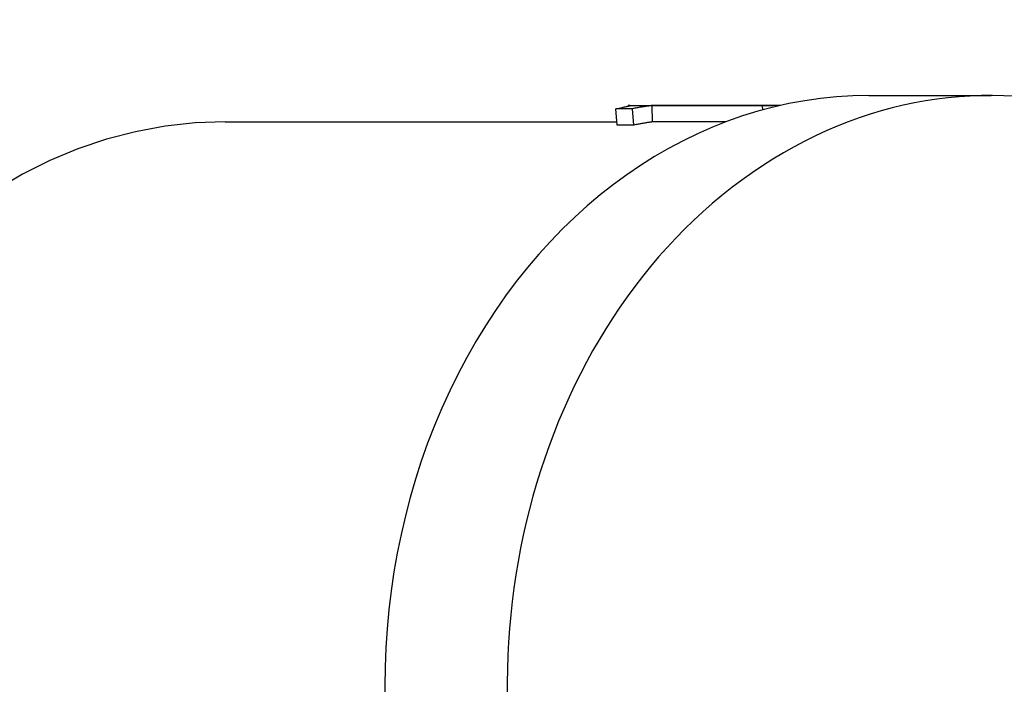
# Model space of a CAD drawing. Header units: millimetres. Extents: x -44 to 3552, y -21 to 413.
# Tile 16 of 22: x 200 to 230, y 380 to 400. Entities that reach past the tile are written whole.
import ezdxf

# ---------------------------------------------------------------- set-up
doc = ezdxf.new("R2010")
doc.units = ezdxf.units.MM
doc.layers.add('DETAIL', color=2, linetype='Continuous')

msp = doc.modelspace()

# ---------------------------------------------------------------- linework, layer by layer
at = {"layer": 'DETAIL'}
for p, q in [((226.271, 397.639), (229.999, 397.639)), ((219.073, 397.238), (218.561, 397.238)), ((218.605, 396.741), (218.561, 397.238)), ((218.94, 397.316), (218.94, 397.338)), ((219.027, 397.339), (223.346, 397.339)), ((219.116, 396.741), (219.073, 397.238)), ((223.036, 397.335), (219.672, 397.335)), ((219.681, 396.835), (219.672, 397.335)), ((223.038, 397.201), (223.036, 397.335)), ((206.663, 396.839), (218.596, 396.839)), ((219.116, 396.741), (218.605, 396.741)), ((221.914, 396.835), (219.681, 396.835))]:
    msp.add_line(p, q, dxfattribs=at)
at = {"layer": 'DETAIL', "flags": 128}
for points in [[(218.561, 397.238), (218.611, 397.249), (218.659, 397.259), (218.703, 397.268), (218.744, 397.277), (218.782, 397.284), (218.817, 397.291), (218.849, 397.298), (218.878, 397.304), (218.904, 397.309), (218.927, 397.314), (218.947, 397.318), (218.963, 397.321), (218.977, 397.325), (218.988, 397.327), (218.996, 397.33), (219.001, 397.332), (219.004, 397.333), (219.003, 397.335), (219, 397.336), (218.993, 397.337), (218.984, 397.337), (218.972, 397.338), (218.957, 397.338), (218.94, 397.338)], [(218.94, 397.338), (218.943, 397.338), (218.947, 397.338), (218.951, 397.338), (218.954, 397.338), (218.958, 397.339), (218.962, 397.339), (218.965, 397.339), (218.969, 397.339), (218.973, 397.339), (218.976, 397.339), (218.98, 397.339), (218.984, 397.339), (218.987, 397.339), (218.991, 397.339), (218.994, 397.339), (218.998, 397.339), (219.002, 397.339), (219.005, 397.339), (219.009, 397.339), (219.013, 397.339), (219.016, 397.339), (219.02, 397.339), (219.024, 397.339), (219.027, 397.339)], [(219.672, 397.335), (219.664, 397.334), (219.654, 397.332), (219.643, 397.331), (219.629, 397.329), (219.613, 397.327), (219.596, 397.325), (219.576, 397.323), (219.555, 397.32), (219.531, 397.317), (219.506, 397.313), (219.479, 397.309), (219.449, 397.305), (219.419, 397.3), (219.389, 397.295), (219.358, 397.29), (219.327, 397.285), (219.296, 397.28), (219.265, 397.274), (219.233, 397.268), (219.201, 397.262), (219.17, 397.256), (219.137, 397.25), (219.105, 397.244), (219.073, 397.238)], [(223.58, 397.336), (223.557, 397.337), (223.535, 397.337), (223.512, 397.338), (223.489, 397.338), (223.467, 397.338), (223.444, 397.338), (223.421, 397.338), (223.399, 397.339), (223.376, 397.339), (223.353, 397.339), (223.331, 397.339), (223.308, 397.339), (223.285, 397.339), (223.263, 397.338), (223.24, 397.338), (223.217, 397.338), (223.195, 397.338), (223.172, 397.337), (223.149, 397.337), (223.127, 397.337), (223.104, 397.336), (223.081, 397.336), (223.059, 397.335), (223.036, 397.335)], [(206.663, 396.839), (205.747, 396.805), (204.835, 396.705), (203.932, 396.538), (203.042, 396.307), (202.17, 396.013), (201.317, 395.657), (200.489, 395.242), (199.688, 394.77)], [(219.681, 396.835), (219.674, 396.834), (219.665, 396.833), (219.655, 396.831), (219.642, 396.83), (219.628, 396.828), (219.612, 396.826), (219.594, 396.823), (219.574, 396.82), (219.552, 396.817), (219.528, 396.814), (219.502, 396.81), (219.475, 396.806), (219.446, 396.801), (219.417, 396.797), (219.388, 396.792), (219.359, 396.787), (219.329, 396.781), (219.3, 396.776), (219.27, 396.77), (219.239, 396.765), (219.209, 396.759), (219.178, 396.753), (219.147, 396.747), (219.116, 396.741)]]:
    msp.add_lwpolyline(points, dxfattribs=at)
at = {"layer": 'DETAIL'}
for centre, start_param, end_param in [((229.999, 379.639), 5.30142, 9.797598), ((226.271, 379.639), 0, 3.141593)]:
    msp.add_ellipse(centre, major_axis=(0, 18), ratio=0.819152, start_param=start_param, end_param=end_param, dxfattribs=at)

doc.saveas('drawing.dxf')
